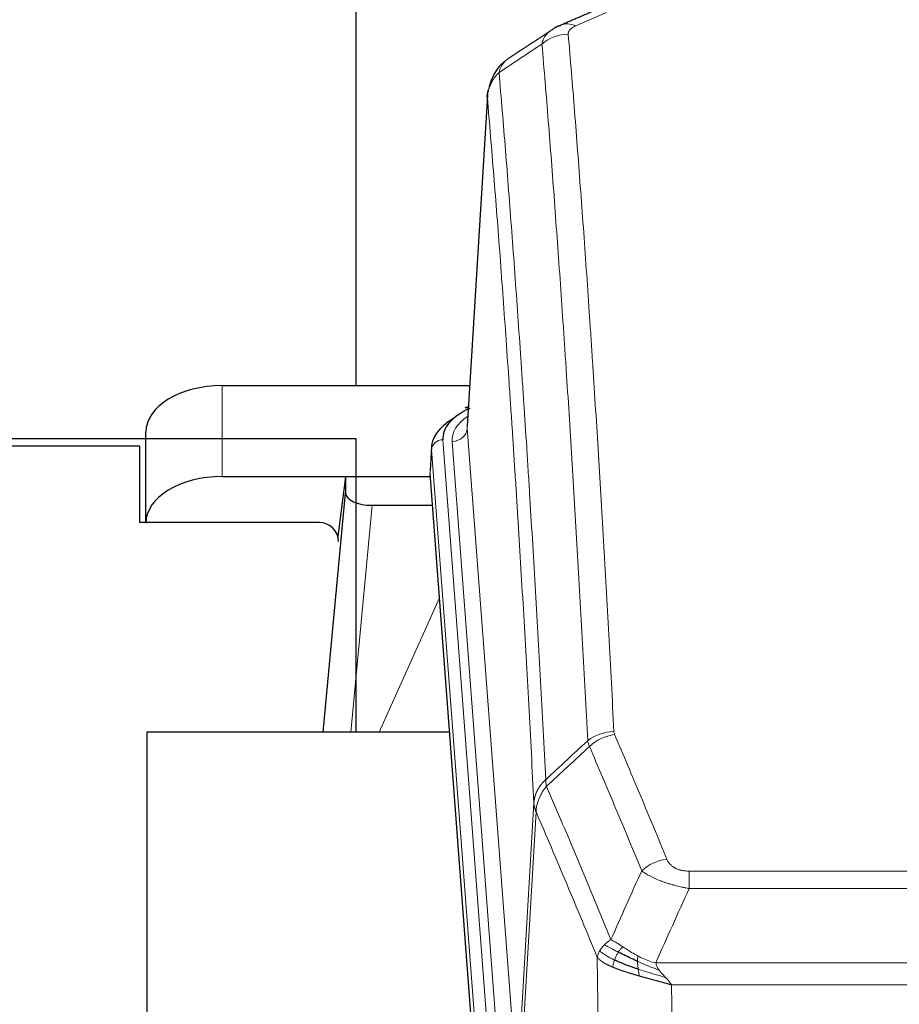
# Model space of a CAD drawing. Header units: inches. Extents: x 0 to 23760, y -13 to 16800.
# Tile 230 of 256: x 17011 to 17241, y 14418 to 14676. Entities that reach past the tile are written whole.
import ezdxf

# ---------------------------------------------------------------- set-up
doc = ezdxf.new("R2010")
doc.units = ezdxf.units.IN
doc.layers.add('1', color=7, linetype='Continuous', true_color=0xffffff)

msp = doc.modelspace()

# ---------------------------------------------------------------- linework, layer by layer
at = {"layer": '1', "color": 2, "linetype": 'Continuous', "lineweight": 25}
for p, q in [((17098.668, 14709.344), (17098.668, 14579.849)), ((17133.15, 14655.886), (17127.9, 14569.25)), ((17063.722, 14579.849), (17128.543, 14579.849)), ((17128.212, 14574.393), (17127.268, 14573.957)), ((16908.163, 14566.039), (17098.668, 14566.039)), ((17043.722, 14544.003), (17043.722, 14567.675)), ((17098.668, 14566.039), (17098.668, 14489.071)), ((17042.168, 14564.003), (16908.168, 14564.003)), ((17042.168, 14544.003), (17042.168, 14564.003)), ((17118.521, 14563.9), (17118.14, 14557.617)), ((17063.722, 14556.047), (17118.207, 14556.047)), ((17096.032, 14555.957), (17093.994, 14540.311)), ((17118.215, 14555.957), (17096.032, 14555.957)), ((17096.032, 14555.957), (17096.032, 14551.726)), ((17131.264, 14383.38), (17118.146, 14556.834)), ((17090.121, 14489.07), (17096.032, 14551.726)), ((17103.005, 14548.506), (17118.776, 14548.506)), ((17089.168, 14544.003), (17042.168, 14544.003)), ((17044.008, 14489.07), (17044.008, 14292.503)), ((17123.278, 14489.07), (17044.008, 14489.07))]:
    msp.add_line(p, q, dxfattribs=at)
at = {"layer": '1', "color": 110, "linetype": 'Continuous', "lineweight": 13}
for p, q in [((17133.152, 14655.264), (17127.904, 14568.675)), ((17063.722, 14556.047), (17063.722, 14579.849)), ((17127.904, 14568.675), (17140.971, 14395.902)), ((17121.521, 14565.683), (17134.632, 14392.323)), ((17118.527, 14563.113), (17118.146, 14556.834)), ((17131.637, 14389.753), (17118.527, 14563.113)), ((17123.912, 14565.248), (17136.979, 14392.475)), ((17103.005, 14548.506), (17097.398, 14489.071)), ((17104.81, 14489.071), (17120.607, 14524.293)), ((17140.971, 14395.902), (17145.347, 14470.578)), ((17145.904, 14468.245), (17141.552, 14393.993)), ((17185.997, 14452.697), (17391.339, 14452.697)), ((17185.997, 14448.134), (17185.997, 14452.697)), ((17391.339, 14448.134), (17185.997, 14448.134)), ((17162.904, 14354.449), (17161.946, 14430.1)), ((17177.265, 14428.654), (17400.071, 14428.654)), ((17395.958, 14422.91), (17181.378, 14422.91)), ((17181.378, 14422.91), (17182.347, 14346.414))]:
    msp.add_line(p, q, dxfattribs=at)
at = {"layer": '1', "color": 2, "linetype": 'Continuous', "lineweight": 25}
msp.add_arc((17089.168, 14539.003), 5, 0, 90, dxfattribs=at)
at = {"layer": '1', "color": 110, "linetype": 'Continuous', "lineweight": 13}
for centre, major_axis, ratio, start_param, end_param in [((17156.315, 14665.063), (3.975, -9.176), 0.6408251, 2.5472213, 3.141301), ((17154.343, 14662.87), (-9.964, -0.842), 0.9013977, 4.6363308, 5.3961502), ((17147.932, 14565.622), (-24.034, 0.016), 0.461198, 5.6862399, 6.318352), ((17123.912, 14568.796), (3.989, 0.302), 0.8864705, 4.6454478, 6.1638843), ((17121.521, 14563.022), (2.991, 0.226), 0.8864705, 1.5038552, 3.0222916), ((17166.301, 14480.949), (-9.987, -0.512), 0.8285973, 4.6699673, 5.4273767), ((17166.489, 14480.157), (-9.188, -3.948), 0.8056434, 4.3791539, 5.1247913), ((17180.15, 14447.696), (-9.245, -3.812), 0.7933159, 4.3962573, 5.1392153)]:
    msp.add_ellipse(centre, major_axis=major_axis, ratio=ratio, start_param=start_param, end_param=end_param, dxfattribs=at)
at = {"layer": '1', "color": 2, "linetype": 'Continuous', "lineweight": 25}
for centre, major_axis, ratio, start_param, end_param in [((17063.722, 14567.675), (-20, 0), 0.608706, 4.712389, 6.2831853), ((17145.54, 14566.057), (-24.034, 0.016), 0.461198, 5.4992389, 6.318352), ((17128.526, 14571.234), (1.258, -2.724), 0.6272114, 2.6666598, 3.1415983), ((17145.54, 14563.396), (-27.03, 0.194), 0.4633579, 5.618257, 6.3212481), ((17063.722, 14543.873), (-20, 0), 0.608706, 4.712389, 6.2831853), ((17103.059, 14551.751), (7.027, 0.031), 0.4617281, 3.1395348, 4.7027345)]:
    msp.add_ellipse(centre, major_axis=major_axis, ratio=ratio, start_param=start_param, end_param=end_param, dxfattribs=at)
for points, degree in [([(17160.37, 14677.703), (17152.34, 14674.234)], 1), ([(17152.371, 14674.167), (17151.008, 14673.864), (17150.019, 14672.934)], 2), ([(17149.95, 14672.96), (17144.32, 14669.239), (17138.699, 14665.529)], 2)]:
    msp.add_open_spline(points, degree=degree, dxfattribs=at)
at = {"layer": '1', "color": 110, "linetype": 'Continuous', "lineweight": 13}
for points in [[(17164.324, 14677.563), (17161.654, 14676.41), (17158.985, 14675.253), (17156.315, 14674.092)], [(17147.459, 14669.301), (17143.707, 14666.825), (17139.956, 14664.351), (17136.208, 14661.88)], [(17148.437, 14476.64), (17152.102, 14480.049), (17155.767, 14483.456), (17159.434, 14486.862)], [(17159.892, 14485.357), (17159.78, 14485.615), (17159.591, 14486.124), (17159.474, 14486.619), (17159.434, 14486.862)], [(17159.892, 14485.357), (17156.144, 14481.873), (17152.396, 14478.389), (17148.649, 14474.903)], [(17165.503, 14434.746), (17168.177, 14440.768), (17170.866, 14446.784), (17173.57, 14452.794)], [(17185.997, 14448.134), (17183.069, 14441.647), (17180.158, 14435.154), (17177.265, 14428.654)]]:
    msp.add_open_spline(points, degree=3, dxfattribs=at)
for points, knots in [([(17154.343, 14671.89), (17154.334, 14671.992), (17154.336, 14672.094), (17154.354, 14672.221), (17154.358, 14672.247), (17154.367, 14672.298), (17154.373, 14672.323), (17154.392, 14672.399), (17154.408, 14672.45), (17154.463, 14672.6), (17154.511, 14672.698), (17154.632, 14672.893), (17154.704, 14672.988), (17154.83, 14673.13), (17154.875, 14673.177), (17154.947, 14673.246), (17154.972, 14673.27), (17155.023, 14673.316), (17155.05, 14673.338), (17155.184, 14673.451), (17155.302, 14673.538), (17155.558, 14673.707), (17155.696, 14673.788), (17155.991, 14673.944), (17156.148, 14674.019), (17156.315, 14674.092)], [0, 0, 0, 0, 0.125, 0.125, 0.15625, 0.15625, 0.1875, 0.1875, 0.25, 0.25, 0.375, 0.375, 0.5, 0.5, 0.5625, 0.5625, 0.59375, 0.59375, 0.625, 0.625, 0.75, 0.75, 0.875, 0.875, 1, 1, 1, 1]), ([(17147.459, 14669.301), (17147.496, 14669.545), (17147.549, 14669.784), (17147.637, 14670.075), (17147.656, 14670.132), (17147.695, 14670.247), (17147.716, 14670.304), (17147.782, 14670.474), (17147.83, 14670.585), (17147.986, 14670.913), (17148.228, 14671.335), (17148.536, 14671.727), (17148.792, 14672.009), (17148.904, 14672.125), (17149.022, 14672.237), (17149.07, 14672.281), (17149.095, 14672.304), (17149.168, 14672.37), (17149.218, 14672.413), (17149.472, 14672.628), (17149.69, 14672.79), (17149.932, 14672.948), (17149.94, 14672.954), (17149.949, 14672.959)], [0, 0, 0, 0, 0.1656246, 0.1656246, 0.2070308, 0.2070308, 0.2484369, 0.2484369, 0.3312492, 0.3312492, 0.4968738, 0.6624984, 0.6624984, 0.7453108, 0.7660138, 0.7660138, 0.7867169, 0.7867169, 0.8281231, 0.8281231, 0.9937477, 0.9937477, 1, 1, 1, 1]), ([(17154.343, 14671.89), (17154.9, 14665.27), (17156.001, 14651.78), (17157.608, 14630.795), (17158.651, 14616.306), (17159.421, 14605.252), (17159.804, 14599.678), (17160.182, 14594.033), (17160.434, 14590.255), (17160.559, 14588.358), (17161.182, 14578.833), (17161.674, 14571.092), (17162.399, 14559.296), (17162.639, 14555.335), (17163.115, 14547.352), (17163.35, 14543.331), (17164.053, 14531.178), (17164.973, 14514.736), (17165.863, 14497.817), (17166.301, 14489.239)], [0, 0, 0, 0, 0.125, 0.25, 0.375, 0.375, 0.4375, 0.46875, 0.46875, 0.5, 0.5, 0.625, 0.625, 0.6875, 0.6875, 0.75, 0.75, 0.875, 1, 1, 1, 1]), ([(17159.434, 14486.862), (17158.995, 14495.431), (17158.104, 14512.329), (17157.182, 14528.752), (17156.479, 14540.891), (17156.243, 14544.907), (17155.766, 14552.881), (17155.526, 14556.837), (17154.8, 14568.619), (17154.308, 14576.351), (17153.684, 14585.865), (17153.558, 14587.76), (17153.307, 14591.534), (17152.928, 14597.172), (17152.545, 14602.739), (17151.773, 14613.781), (17150.729, 14628.253), (17149.12, 14649.214), (17148.018, 14662.688), (17147.459, 14669.301)], [0, 0, 0, 0, 0.125, 0.25, 0.25, 0.3125, 0.3125, 0.375, 0.375, 0.5, 0.5, 0.53125, 0.53125, 0.5625, 0.625, 0.625, 0.75, 0.875, 1, 1, 1, 1]), ([(17136.208, 14661.88), (17136.336, 14662.405), (17136.515, 14662.894), (17136.972, 14663.792), (17137.249, 14664.201), (17137.737, 14664.747), (17137.912, 14664.918), (17138.277, 14665.232), (17138.468, 14665.376), (17138.669, 14665.508)], [0, 0, 0, 0, 0.335226, 0.335226, 0.6704519, 0.6704519, 0.8380649, 0.8380649, 1, 1, 1, 1]), ([(17133.152, 14655.264), (17133.182, 14655.87), (17133.272, 14656.476), (17133.495, 14657.369), (17133.584, 14657.664), (17133.79, 14658.246), (17133.907, 14658.533), (17134.168, 14659.097), (17134.312, 14659.374), (17134.627, 14659.915), (17134.797, 14660.18), (17135.161, 14660.693), (17135.355, 14660.943), (17135.765, 14661.425), (17135.981, 14661.657), (17136.208, 14661.88)], [0, 0, 0, 0, 0.25, 0.25, 0.375, 0.375, 0.5, 0.5, 0.625, 0.625, 0.75, 0.75, 0.875, 0.875, 1, 1, 1, 1]), ([(17136.208, 14661.88), (17136.779, 14655.189), (17137.907, 14641.547), (17139.552, 14620.305), (17140.618, 14605.626), (17141.407, 14594.422), (17141.798, 14588.772), (17142.249, 14582.095), (17142.442, 14579.215), (17142.57, 14577.291), (17142.634, 14576.327), (17142.953, 14571.497), (17143.332, 14565.654), (17143.77, 14558.754), (17143.957, 14555.779), (17144.081, 14553.791), (17144.143, 14552.796), (17144.699, 14543.818), (17145.672, 14527.61), (17147.082, 14502.558), (17147.991, 14485.362), (17148.437, 14476.64)], [0, 0, 0, 0, 0.125, 0.25, 0.375, 0.375, 0.4375, 0.46875, 0.484375, 0.484375, 0.5, 0.5, 0.5625, 0.59375, 0.609375, 0.609375, 0.625, 0.625, 0.75, 0.875, 1, 1, 1, 1]), ([(17145.347, 14470.578), (17144.903, 14479.272), (17143.997, 14496.414), (17142.59, 14521.388), (17141.62, 14537.546), (17141.065, 14546.497), (17141.004, 14547.489), (17140.88, 14549.471), (17140.694, 14552.437), (17140.257, 14559.316), (17139.878, 14565.142), (17139.561, 14569.957), (17139.497, 14570.918), (17139.369, 14572.836), (17139.177, 14575.708), (17138.727, 14582.365), (17138.337, 14587.999), (17137.551, 14599.17), (17136.487, 14613.806), (17134.846, 14634.987), (17133.722, 14648.591), (17133.152, 14655.264)], [0, 0, 0, 0, 0.125, 0.25, 0.375, 0.375, 0.390625, 0.390625, 0.40625, 0.4375, 0.5, 0.5, 0.515625, 0.515625, 0.53125, 0.5625, 0.625, 0.625, 0.75, 0.875, 1, 1, 1, 1]), ([(17166.489, 14488.444), (17166.433, 14488.574), (17166.389, 14488.706), (17166.327, 14488.971), (17166.308, 14489.104), (17166.301, 14489.239)], [0, 0, 0, 0, 0.5, 0.5, 1, 1, 1, 1]), ([(17166.489, 14488.444), (17168.774, 14483.103), (17171.055, 14477.716), (17174.471, 14469.568), (17175.608, 14466.841), (17177.881, 14461.363), (17179.016, 14458.613), (17180.15, 14455.851)], [0, 0, 0, 0, 0.5, 0.5, 0.75, 0.75, 1, 1, 1, 1]), ([(17173.57, 14452.794), (17172.434, 14455.553), (17171.298, 14458.3), (17169.023, 14463.773), (17167.884, 14466.498), (17164.465, 14474.639), (17162.181, 14480.021), (17159.892, 14485.357)], [0, 0, 0, 0, 0.25, 0.25, 0.5, 0.5, 1, 1, 1, 1]), ([(17145.347, 14470.578), (17145.348, 14470.593), (17145.35, 14470.623), (17145.353, 14470.668), (17145.357, 14470.713), (17145.36, 14470.758), (17145.364, 14470.802), (17145.368, 14470.847), (17145.372, 14470.892), (17145.377, 14470.937), (17145.382, 14470.981), (17145.387, 14471.026), (17145.392, 14471.071), (17145.398, 14471.115), (17145.404, 14471.16), (17145.41, 14471.205), (17145.416, 14471.249), (17145.423, 14471.294), (17145.43, 14471.338), (17145.437, 14471.383), (17145.444, 14471.427), (17145.452, 14471.472), (17145.459, 14471.516), (17145.468, 14471.561), (17145.476, 14471.605), (17145.485, 14471.649), (17145.493, 14471.694), (17145.503, 14471.738), (17145.512, 14471.782), (17145.522, 14471.826), (17145.531, 14471.871), (17145.542, 14471.915), (17145.552, 14471.959), (17145.563, 14472.003), (17145.573, 14472.047), (17145.585, 14472.091), (17145.596, 14472.134), (17145.608, 14472.178), (17145.619, 14472.222), (17145.632, 14472.266), (17145.644, 14472.31), (17145.657, 14472.353), (17145.669, 14472.397), (17145.683, 14472.44), (17145.696, 14472.484), (17145.709, 14472.527), (17145.723, 14472.571), (17145.737, 14472.614), (17145.752, 14472.657), (17145.766, 14472.7), (17145.781, 14472.743), (17145.796, 14472.787), (17145.811, 14472.83), (17145.827, 14472.872), (17145.843, 14472.915), (17145.859, 14472.958), (17145.875, 14473.001), (17145.892, 14473.044), (17145.908, 14473.086), (17145.925, 14473.129), (17145.943, 14473.171), (17145.96, 14473.214), (17145.978, 14473.256), (17145.996, 14473.298), (17146.014, 14473.34), (17146.032, 14473.382), (17146.051, 14473.425), (17146.07, 14473.466), (17146.089, 14473.508), (17146.108, 14473.55), (17146.128, 14473.592), (17146.148, 14473.633), (17146.168, 14473.675), (17146.188, 14473.716), (17146.209, 14473.758), (17146.23, 14473.799), (17146.257, 14473.852), (17146.291, 14473.917), (17146.331, 14473.994), (17146.373, 14474.071), (17146.415, 14474.147), (17146.459, 14474.223), (17146.503, 14474.298), (17146.547, 14474.374), (17146.593, 14474.449), (17146.639, 14474.523), (17146.687, 14474.597), (17146.734, 14474.671), (17146.783, 14474.745), (17146.833, 14474.818), (17146.883, 14474.891), (17146.934, 14474.963), (17146.985, 14475.036), (17147.038, 14475.107), (17147.091, 14475.179), (17147.145, 14475.25), (17147.199, 14475.32), (17147.255, 14475.39), (17147.311, 14475.46), (17147.368, 14475.529), (17147.425, 14475.598), (17147.483, 14475.667), (17147.542, 14475.735), (17147.602, 14475.803), (17147.662, 14475.87), (17147.723, 14475.937), (17147.785, 14476.003), (17147.847, 14476.069), (17147.91, 14476.134), (17147.974, 14476.199), (17148.038, 14476.264), (17148.103, 14476.328), (17148.168, 14476.391), (17148.234, 14476.454), (17148.301, 14476.517), (17148.369, 14476.579), (17148.414, 14476.62), (17148.437, 14476.64)], [0, 0, 0, 0, 0.0066687, 0.0133374, 0.0200061, 0.0266746, 0.0333432, 0.0400116, 0.0466801, 0.0533484, 0.0600168, 0.066685, 0.0733532, 0.0800214, 0.0866895, 0.0933575, 0.1000255, 0.1066935, 0.1133614, 0.1200292, 0.126697, 0.1333647, 0.1400324, 0.1467001, 0.1533676, 0.1600352, 0.1667026, 0.1733701, 0.1800374, 0.1867047, 0.193372, 0.2000392, 0.2067064, 0.2133735, 0.2200405, 0.2267075, 0.2333745, 0.2400414, 0.2467082, 0.253375, 0.2600418, 0.2667085, 0.2733751, 0.2800417, 0.2867082, 0.2933747, 0.3000412, 0.3067075, 0.3133739, 0.3200401, 0.3267064, 0.3333725, 0.3400387, 0.3467047, 0.3533708, 0.3600367, 0.3667026, 0.3733685, 0.3800343, 0.3867001, 0.3933658, 0.4000315, 0.4066971, 0.4133626, 0.4200281, 0.4266936, 0.433359, 0.4400243, 0.4466896, 0.4533549, 0.4600201, 0.4666852, 0.4733503, 0.4800154, 0.4866804, 0.4933453, 0.5000102, 0.5125098, 0.5250093, 0.5375088, 0.5500082, 0.5625077, 0.5750071, 0.5875066, 0.600006, 0.6125054, 0.6250049, 0.6375043, 0.6500037, 0.6625032, 0.6750026, 0.6875021, 0.7000016, 0.7125011, 0.7250006, 0.7375001, 0.7499997, 0.7624993, 0.7749989, 0.7874985, 0.7999982, 0.812498, 0.8249977, 0.8374975, 0.8499974, 0.8624973, 0.8749972, 0.8874972, 0.8999973, 0.9124974, 0.9249976, 0.9374978, 0.9499981, 0.9624985, 0.9749989, 0.9874994, 1, 1, 1, 1]), ([(17148.649, 14474.903), (17148.574, 14475.197), (17148.531, 14475.499), (17148.473, 14476.089), (17148.458, 14476.376), (17148.437, 14476.64)], [0, 0, 0, 0, 0.5, 0.5, 1, 1, 1, 1]), ([(17145.904, 14468.245), (17145.925, 14468.828), (17146.003, 14469.416), (17146.266, 14470.582), (17146.452, 14471.161), (17146.923, 14472.293), (17147.209, 14472.845), (17147.867, 14473.909), (17148.24, 14474.42), (17148.649, 14474.903)], [0, 0, 0, 0, 0.25, 0.25, 0.5, 0.5, 0.75, 0.75, 1, 1, 1, 1]), ([(17148.649, 14474.903), (17151.471, 14468.348), (17154.287, 14461.724), (17158.5, 14451.684), (17159.903, 14448.32), (17162.705, 14441.559), (17164.105, 14438.161), (17165.503, 14434.746)], [0, 0, 0, 0, 0.5, 0.5, 0.75, 0.75, 1, 1, 1, 1]), ([(17145.904, 14468.245), (17145.899, 14468.257), (17145.888, 14468.282), (17145.873, 14468.321), (17145.858, 14468.359), (17145.843, 14468.399), (17145.828, 14468.439), (17145.812, 14468.479), (17145.797, 14468.521), (17145.781, 14468.563), (17145.766, 14468.605), (17145.751, 14468.648), (17145.735, 14468.692), (17145.72, 14468.736), (17145.705, 14468.781), (17145.689, 14468.827), (17145.674, 14468.873), (17145.659, 14468.92), (17145.644, 14468.968), (17145.63, 14469.016), (17145.615, 14469.064), (17145.601, 14469.114), (17145.586, 14469.164), (17145.572, 14469.214), (17145.559, 14469.266), (17145.545, 14469.317), (17145.532, 14469.37), (17145.511, 14469.454), (17145.485, 14469.566), (17145.456, 14469.703), (17145.433, 14469.831), (17145.413, 14469.948), (17145.398, 14470.055), (17145.385, 14470.152), (17145.375, 14470.239), (17145.367, 14470.316), (17145.361, 14470.383), (17145.356, 14470.44), (17145.353, 14470.487), (17145.351, 14470.524), (17145.349, 14470.551), (17145.348, 14470.568), (17145.348, 14470.576), (17145.347, 14470.578)], [0, 0, 0, 0, 0.0155037, 0.0313049, 0.0474035, 0.0637997, 0.0804935, 0.097485, 0.1147743, 0.1323613, 0.1502462, 0.1684289, 0.1869096, 0.2056883, 0.224765, 0.2441397, 0.2638126, 0.2837835, 0.3040527, 0.32462, 0.3454856, 0.3666494, 0.3881116, 0.409872, 0.4319308, 0.454288, 0.4769435, 0.4998975, 0.5635611, 0.6228928, 0.6778927, 0.7285606, 0.7748966, 0.8169007, 0.8545729, 0.8879131, 0.9169214, 0.9415977, 0.9619421, 0.9779545, 0.989635, 0.9969835, 1, 1, 1, 1]), ([(17161.946, 14430.1), (17160.615, 14433.341), (17159.283, 14436.566), (17156.615, 14442.986), (17155.28, 14446.18), (17151.269, 14455.717), (17148.589, 14462.012), (17145.904, 14468.245)], [0, 0, 0, 0, 0.25, 0.25, 0.5, 0.5, 1, 1, 1, 1]), ([(17185.997, 14452.697), (17185.814, 14452.697), (17185.632, 14452.702), (17185.268, 14452.72), (17185.088, 14452.735), (17184.733, 14452.773), (17184.557, 14452.797), (17184.211, 14452.855), (17184.04, 14452.89), (17183.829, 14452.94), (17183.787, 14452.95), (17183.703, 14452.971), (17183.579, 14453.004), (17183.457, 14453.04), (17183.218, 14453.115), (17182.911, 14453.224), (17182.623, 14453.351), (17182.45, 14453.436), (17182.416, 14453.453), (17182.348, 14453.489), (17182.314, 14453.506), (17182.214, 14453.561), (17182.149, 14453.598), (17181.96, 14453.711), (17181.84, 14453.789), (17181.614, 14453.952), (17181.507, 14454.036), (17181.304, 14454.208), (17181.208, 14454.297), (17181.095, 14454.411), (17181.073, 14454.434), (17181.029, 14454.48), (17181.008, 14454.504), (17180.944, 14454.574), (17180.903, 14454.621), (17180.784, 14454.762), (17180.711, 14454.858), (17180.574, 14455.051), (17180.51, 14455.149), (17180.333, 14455.445), (17180.234, 14455.647), (17180.15, 14455.851)], [0, 0, 0, 0, 0.0625, 0.0625, 0.125, 0.125, 0.1875, 0.1875, 0.25, 0.25, 0.265625, 0.265625, 0.28125, 0.3125, 0.3125, 0.375, 0.4375, 0.4375, 0.453125, 0.453125, 0.46875, 0.46875, 0.5, 0.5, 0.5625, 0.5625, 0.625, 0.625, 0.6875, 0.6875, 0.703125, 0.703125, 0.71875, 0.71875, 0.75, 0.75, 0.8125, 0.8125, 0.875, 0.875, 1, 1, 1, 1]), ([(17185.997, 14448.134), (17185.662, 14448.194), (17185.329, 14448.258), (17184.666, 14448.391), (17184.337, 14448.461), (17183.362, 14448.678), (17182.724, 14448.834), (17182.021, 14449.023), (17181.943, 14449.044), (17181.788, 14449.087), (17181.711, 14449.108), (17181.479, 14449.174), (17181.326, 14449.218), (17180.872, 14449.351), (17180.277, 14449.534), (17179.704, 14449.725), (17179.283, 14449.873), (17179.074, 14449.947), (17178.869, 14450.023), (17178.732, 14450.073), (17178.665, 14450.099), (17178.059, 14450.329), (17177.551, 14450.539), (17176.832, 14450.863), (17176.599, 14450.972), (17176.261, 14451.138), (17176.15, 14451.194), (17175.931, 14451.306), (17175.824, 14451.362), (17175.297, 14451.644), (17174.908, 14451.871), (17174.194, 14452.33), (17173.867, 14452.561), (17173.57, 14452.794)], [0, 0, 0, 0, 0.0625, 0.0625, 0.125, 0.125, 0.25, 0.25, 0.265625, 0.265625, 0.28125, 0.28125, 0.3125, 0.3125, 0.375, 0.4375, 0.4375, 0.46875, 0.484375, 0.484375, 0.5, 0.5, 0.625, 0.625, 0.6875, 0.6875, 0.71875, 0.71875, 0.75, 0.75, 0.875, 0.875, 1, 1, 1, 1]), ([(17163.796, 14433.401), (17164.042, 14433.645), (17164.308, 14433.881), (17164.878, 14434.33), (17165.182, 14434.544), (17165.503, 14434.746)], [0, 0, 0, 0, 0.5, 0.5, 1, 1, 1, 1]), ([(17168.678, 14432.851), (17168.379, 14433.044), (17168.089, 14433.233), (17166.962, 14433.953), (17166.196, 14434.419), (17165.503, 14434.746)], [0, 0, 0, 0, 0.25, 0.25, 1, 1, 1, 1]), ([(17161.946, 14430.1), (17162.003, 14430.386), (17162.086, 14430.673), (17162.299, 14431.246), (17162.43, 14431.531), (17162.585, 14431.813)], [0, 0, 0, 0, 0.5, 0.5, 1, 1, 1, 1]), ([(17162.585, 14431.813), (17162.742, 14432.088), (17162.922, 14432.36), (17163.326, 14432.891), (17163.55, 14433.15), (17163.796, 14433.401)], [0, 0, 0, 0, 0.5, 0.5, 1, 1, 1, 1]), ([(17166.468, 14429.397), (17166.033, 14429.601), (17165.623, 14429.805), (17164.093, 14430.621), (17163.198, 14431.229), (17162.585, 14431.813)], [0, 0, 0, 0, 0.25, 0.25, 1, 1, 1, 1]), ([(17167.454, 14431.47), (17167.082, 14431.658), (17166.726, 14431.841), (17165.365, 14432.546), (17164.494, 14433.018), (17163.796, 14433.401)], [0, 0, 0, 0, 0.25, 0.25, 1, 1, 1, 1]), ([(17166.468, 14429.397), (17166.499, 14429.486), (17166.531, 14429.575), (17166.666, 14429.932), (17166.779, 14430.202), (17167.028, 14430.731), (17167.164, 14430.989), (17167.356, 14431.313), (17167.404, 14431.393), (17167.454, 14431.47)], [0, 0, 0, 0, 0.125, 0.125, 0.5, 0.5, 0.875, 0.875, 1, 1, 1, 1]), ([(17167.454, 14431.47), (17167.553, 14431.626), (17167.654, 14431.773), (17167.911, 14432.117), (17168.068, 14432.301), (17168.379, 14432.617), (17168.532, 14432.749), (17168.678, 14432.851)], [0, 0, 0, 0, 0.25, 0.25, 0.625, 0.625, 1, 1, 1, 1]), ([(17172.647, 14430.443), (17172.467, 14430.539), (17172.289, 14430.636), (17171.582, 14431.031), (17171.067, 14431.337), (17170.073, 14431.951), (17169.593, 14432.258), (17168.979, 14432.655), (17168.828, 14432.754), (17168.678, 14432.851)], [0, 0, 0, 0, 0.125, 0.125, 0.5, 0.5, 0.875, 0.875, 1, 1, 1, 1]), ([(17165.978, 14427.552), (17165.966, 14427.557), (17165.943, 14427.566), (17165.908, 14427.581), (17165.873, 14427.596), (17165.837, 14427.612), (17165.801, 14427.627), (17165.764, 14427.643), (17165.727, 14427.659), (17165.69, 14427.675), (17165.652, 14427.692), (17165.614, 14427.708), (17165.576, 14427.725), (17165.537, 14427.742), (17165.498, 14427.76), (17165.458, 14427.777), (17165.418, 14427.795), (17165.378, 14427.813), (17165.338, 14427.831), (17165.297, 14427.85), (17165.256, 14427.869), (17165.215, 14427.888), (17165.173, 14427.907), (17165.131, 14427.926), (17165.089, 14427.946), (17165.047, 14427.966), (17165.004, 14427.986), (17164.961, 14428.007), (17164.918, 14428.027), (17164.874, 14428.048), (17164.831, 14428.069), (17164.787, 14428.091), (17164.743, 14428.113), (17164.699, 14428.135), (17164.654, 14428.157), (17164.61, 14428.179), (17164.565, 14428.202), (17164.52, 14428.225), (17164.475, 14428.248), (17164.429, 14428.271), (17164.384, 14428.295), (17164.338, 14428.319), (17164.293, 14428.343), (17164.247, 14428.368), (17164.201, 14428.392), (17164.155, 14428.417), (17164.109, 14428.443), (17164.063, 14428.468), (17164.017, 14428.494), (17163.971, 14428.52), (17163.925, 14428.546), (17163.878, 14428.573), (17163.832, 14428.6), (17163.786, 14428.627), (17163.74, 14428.654), (17163.694, 14428.682), (17163.647, 14428.71), (17163.601, 14428.738), (17163.555, 14428.767), (17163.509, 14428.795), (17163.463, 14428.825), (17163.417, 14428.854), (17163.372, 14428.883), (17163.326, 14428.913), (17163.281, 14428.944), (17163.235, 14428.974), (17163.19, 14429.005), (17163.145, 14429.036), (17163.1, 14429.067), (17163.056, 14429.099), (17163.011, 14429.13), (17162.967, 14429.163), (17162.923, 14429.195), (17162.88, 14429.228), (17162.836, 14429.261), (17162.793, 14429.294), (17162.75, 14429.328), (17162.708, 14429.361), (17162.666, 14429.396), (17162.624, 14429.43), (17162.582, 14429.465), (17162.541, 14429.5), (17162.5, 14429.535), (17162.46, 14429.571), (17162.42, 14429.607), (17162.381, 14429.643), (17162.342, 14429.679), (17162.303, 14429.716), (17162.265, 14429.753), (17162.227, 14429.791), (17162.19, 14429.828), (17162.154, 14429.866), (17162.118, 14429.904), (17162.082, 14429.943), (17162.047, 14429.982), (17162.013, 14430.021), (17161.979, 14430.06), (17161.957, 14430.087), (17161.946, 14430.1)], [0, 0, 0, 0, 0.0060657, 0.012223, 0.0184718, 0.0248123, 0.0312443, 0.0377679, 0.0443831, 0.0510899, 0.0578883, 0.0647782, 0.0717598, 0.0788329, 0.0859977, 0.093254, 0.1006019, 0.1080414, 0.1155725, 0.1231952, 0.1309095, 0.1387154, 0.1466129, 0.1546019, 0.1626826, 0.1708549, 0.1791188, 0.1874742, 0.1959213, 0.20446, 0.2130903, 0.2218121, 0.2306256, 0.2395307, 0.2485274, 0.2576156, 0.2667955, 0.276067, 0.2854301, 0.2948848, 0.3044311, 0.314069, 0.3237985, 0.3336196, 0.3435324, 0.3535367, 0.3636326, 0.3738202, 0.3840993, 0.3944701, 0.4049324, 0.4154864, 0.426132, 0.4368691, 0.4476979, 0.4586183, 0.4696303, 0.480734, 0.4919292, 0.503216, 0.5145945, 0.5260645, 0.5376262, 0.5492795, 0.5610244, 0.5728609, 0.584789, 0.5968087, 0.60892, 0.621123, 0.6334175, 0.6458037, 0.6582815, 0.6708509, 0.6835119, 0.6962645, 0.7091087, 0.7220445, 0.735072, 0.748191, 0.7614017, 0.774704, 0.7880979, 0.8015834, 0.8151605, 0.8288293, 0.8425896, 0.8564416, 0.8703852, 0.8844204, 0.8985472, 0.9127656, 0.9270756, 0.9414773, 0.9559705, 0.9705554, 0.9852319, 1, 1, 1, 1]), ([(17165.978, 14427.552), (17166.014, 14427.732), (17166.056, 14427.937), (17166.162, 14428.383), (17166.224, 14428.625), (17166.35, 14429.047), (17166.406, 14429.221), (17166.468, 14429.397)], [0, 0, 0, 0, 0.375, 0.375, 0.75, 0.75, 1, 1, 1, 1]), ([(17172.497, 14429.073), (17172.496, 14429.228), (17172.497, 14429.376), (17172.511, 14429.72), (17172.527, 14429.903), (17172.575, 14430.216), (17172.607, 14430.345), (17172.647, 14430.443)], [0, 0, 0, 0, 0.25, 0.25, 0.625, 0.625, 1, 1, 1, 1]), ([(17178.136, 14426.756), (17176.726, 14427.278), (17175.289, 14427.861), (17173.419, 14428.666), (17172.955, 14428.869), (17172.497, 14429.073)], [0, 0, 0, 0, 0.75, 0.75, 1, 1, 1, 1]), ([(17172.666, 14427.013), (17172.654, 14427.1), (17172.642, 14427.188), (17172.598, 14427.541), (17172.569, 14427.809), (17172.525, 14428.335), (17172.51, 14428.592), (17172.5, 14428.916), (17172.498, 14428.996), (17172.497, 14429.073)], [0, 0, 0, 0, 0.125, 0.125, 0.5, 0.5, 0.875, 0.875, 1, 1, 1, 1]), ([(17177.265, 14428.654), (17176.045, 14428.92), (17174.869, 14429.362), (17173.375, 14430.066), (17173.008, 14430.251), (17172.647, 14430.443)], [0, 0, 0, 0, 0.75, 0.75, 1, 1, 1, 1]), ([(17172.981, 14425.22), (17172.959, 14425.226), (17172.915, 14425.239), (17172.849, 14425.257), (17172.783, 14425.276), (17172.717, 14425.295), (17172.651, 14425.314), (17172.585, 14425.333), (17172.518, 14425.352), (17172.452, 14425.371), (17172.386, 14425.39), (17172.319, 14425.409), (17172.253, 14425.428), (17172.186, 14425.447), (17172.12, 14425.467), (17172.053, 14425.486), (17171.987, 14425.505), (17171.92, 14425.525), (17171.853, 14425.544), (17171.786, 14425.564), (17171.72, 14425.583), (17171.653, 14425.603), (17171.586, 14425.623), (17171.519, 14425.643), (17171.452, 14425.662), (17171.385, 14425.682), (17171.318, 14425.702), (17171.251, 14425.722), (17171.184, 14425.742), (17171.117, 14425.762), (17171.05, 14425.782), (17170.983, 14425.803), (17170.916, 14425.823), (17170.849, 14425.843), (17170.782, 14425.864), (17170.714, 14425.884), (17170.647, 14425.904), (17170.58, 14425.925), (17170.513, 14425.946), (17170.446, 14425.966), (17170.379, 14425.987), (17170.312, 14426.008), (17170.245, 14426.029), (17170.178, 14426.05), (17170.111, 14426.071), (17170.044, 14426.092), (17169.977, 14426.113), (17169.91, 14426.134), (17169.843, 14426.155), (17169.776, 14426.176), (17169.709, 14426.198), (17169.642, 14426.219), (17169.575, 14426.241), (17169.508, 14426.262), (17169.442, 14426.284), (17169.375, 14426.305), (17169.308, 14426.327), (17169.242, 14426.349), (17169.175, 14426.371), (17169.109, 14426.393), (17169.042, 14426.415), (17168.976, 14426.437), (17168.91, 14426.459), (17168.843, 14426.481), (17168.777, 14426.503), (17168.711, 14426.526), (17168.645, 14426.548), (17168.579, 14426.57), (17168.513, 14426.593), (17168.447, 14426.615), (17168.382, 14426.638), (17168.316, 14426.661), (17168.25, 14426.684), (17168.185, 14426.707), (17168.12, 14426.729), (17168.054, 14426.752), (17167.989, 14426.776), (17167.924, 14426.799), (17167.859, 14426.822), (17167.795, 14426.845), (17167.73, 14426.869), (17167.665, 14426.892), (17167.601, 14426.915), (17167.537, 14426.939), (17167.472, 14426.963), (17167.408, 14426.986), (17167.344, 14427.01), (17167.28, 14427.034), (17167.217, 14427.058), (17167.153, 14427.082), (17167.09, 14427.106), (17167.027, 14427.13), (17166.964, 14427.154), (17166.901, 14427.179), (17166.838, 14427.203), (17166.775, 14427.227), (17166.713, 14427.252), (17166.651, 14427.276), (17166.589, 14427.301), (17166.527, 14427.326), (17166.465, 14427.351), (17166.403, 14427.375), (17166.342, 14427.4), (17166.281, 14427.425), (17166.22, 14427.451), (17166.159, 14427.476), (17166.098, 14427.501), (17166.038, 14427.526), (17165.998, 14427.543), (17165.978, 14427.552)], [0, 0, 0, 0, 0.0082024, 0.0164263, 0.0246716, 0.0329384, 0.0412265, 0.0495362, 0.0578672, 0.0662198, 0.0745938, 0.0829892, 0.0914062, 0.0998446, 0.1083045, 0.1167859, 0.1252887, 0.1338131, 0.1423589, 0.1509263, 0.1595151, 0.1681255, 0.1767574, 0.1854108, 0.1940858, 0.2027822, 0.2115002, 0.2202398, 0.2290008, 0.2377835, 0.2465876, 0.2554134, 0.2642606, 0.2731295, 0.2820199, 0.2909319, 0.2998654, 0.3088206, 0.3177973, 0.3267956, 0.3358154, 0.3448569, 0.35392, 0.3630047, 0.3721109, 0.3812388, 0.3903883, 0.3995594, 0.4087522, 0.4179665, 0.4272025, 0.4364601, 0.4457393, 0.4550402, 0.4643627, 0.4737069, 0.4830727, 0.4924601, 0.5018692, 0.5113, 0.5207524, 0.5302265, 0.5397222, 0.5492397, 0.5587788, 0.5683395, 0.577922, 0.5875261, 0.5971519, 0.6067994, 0.6164686, 0.6261595, 0.6358721, 0.6456064, 0.6553624, 0.6651401, 0.6749395, 0.6847606, 0.6946034, 0.704468, 0.7143542, 0.7242622, 0.734192, 0.7441434, 0.7541166, 0.7641115, 0.7741282, 0.7841666, 0.7942268, 0.8043087, 0.8144123, 0.8245377, 0.8346848, 0.8448538, 0.8550444, 0.8652568, 0.875491, 0.885747, 0.8960247, 0.9063242, 0.9166455, 0.9269886, 0.9373534, 0.9477401, 0.9581485, 0.9685787, 0.9790306, 0.9895044, 1, 1, 1, 1]), ([(17172.981, 14425.22), (17172.947, 14425.391), (17172.908, 14425.588), (17172.826, 14426.019), (17172.783, 14426.254), (17172.716, 14426.668), (17172.69, 14426.839), (17172.666, 14427.013)], [0, 0, 0, 0, 0.375, 0.375, 0.75, 0.75, 1, 1, 1, 1]), ([(17179.807, 14424.858), (17178.035, 14425.362), (17176.205, 14425.892), (17173.832, 14426.634), (17173.244, 14426.822), (17172.666, 14427.013)], [0, 0, 0, 0, 0.75, 0.75, 1, 1, 1, 1]), ([(17178.136, 14426.756), (17178.018, 14426.913), (17177.908, 14427.071), (17177.659, 14427.465), (17177.534, 14427.702), (17177.348, 14428.177), (17177.287, 14428.415), (17177.265, 14428.654)], [0, 0, 0, 0, 0.25, 0.25, 0.625, 0.625, 1, 1, 1, 1]), ([(17179.807, 14424.858), (17179.734, 14424.938), (17179.66, 14425.018), (17179.363, 14425.336), (17179.142, 14425.573), (17178.714, 14426.047), (17178.509, 14426.283), (17178.257, 14426.598), (17178.195, 14426.677), (17178.136, 14426.756)], [0, 0, 0, 0, 0.125, 0.125, 0.5, 0.5, 0.875, 0.875, 1, 1, 1, 1]), ([(17181.378, 14422.91), (17181.356, 14422.916), (17181.312, 14422.929), (17181.245, 14422.948), (17181.179, 14422.967), (17181.112, 14422.986), (17181.045, 14423.005), (17180.979, 14423.024), (17180.912, 14423.042), (17180.845, 14423.061), (17180.777, 14423.08), (17180.71, 14423.099), (17180.643, 14423.118), (17180.575, 14423.137), (17180.508, 14423.156), (17180.44, 14423.175), (17180.372, 14423.194), (17180.304, 14423.213), (17180.236, 14423.232), (17180.168, 14423.25), (17180.1, 14423.269), (17180.032, 14423.288), (17179.963, 14423.307), (17179.895, 14423.326), (17179.826, 14423.345), (17179.758, 14423.364), (17179.689, 14423.383), (17179.62, 14423.402), (17179.551, 14423.421), (17179.482, 14423.44), (17179.413, 14423.459), (17179.344, 14423.478), (17179.275, 14423.497), (17179.205, 14423.516), (17179.136, 14423.535), (17179.067, 14423.554), (17178.997, 14423.573), (17178.927, 14423.592), (17178.858, 14423.611), (17178.788, 14423.63), (17178.718, 14423.649), (17178.648, 14423.668), (17178.578, 14423.687), (17178.508, 14423.706), (17178.437, 14423.725), (17178.367, 14423.744), (17178.297, 14423.764), (17178.226, 14423.783), (17178.156, 14423.802), (17178.085, 14423.821), (17178.015, 14423.84), (17177.944, 14423.859), (17177.873, 14423.878), (17177.803, 14423.898), (17177.732, 14423.917), (17177.661, 14423.936), (17177.59, 14423.955), (17177.519, 14423.974), (17177.448, 14423.994), (17177.377, 14424.013), (17177.305, 14424.032), (17177.234, 14424.051), (17177.163, 14424.071), (17177.091, 14424.09), (17177.02, 14424.109), (17176.948, 14424.129), (17176.877, 14424.148), (17176.805, 14424.167), (17176.734, 14424.187), (17176.662, 14424.206), (17176.59, 14424.226), (17176.519, 14424.245), (17176.447, 14424.264), (17176.375, 14424.284), (17176.303, 14424.303), (17176.231, 14424.323), (17176.159, 14424.342), (17176.087, 14424.362), (17176.015, 14424.381), (17175.943, 14424.401), (17175.871, 14424.421), (17175.799, 14424.44), (17175.727, 14424.46), (17175.655, 14424.479), (17175.583, 14424.499), (17175.511, 14424.519), (17175.438, 14424.538), (17175.366, 14424.558), (17175.294, 14424.578), (17175.222, 14424.597), (17175.149, 14424.617), (17175.077, 14424.637), (17175.005, 14424.657), (17174.932, 14424.677), (17174.86, 14424.696), (17174.788, 14424.716), (17174.715, 14424.736), (17174.643, 14424.756), (17174.571, 14424.776), (17174.498, 14424.796), (17174.426, 14424.816), (17174.354, 14424.836), (17174.281, 14424.856), (17174.209, 14424.876), (17174.137, 14424.896), (17174.064, 14424.916), (17173.992, 14424.936), (17173.919, 14424.956), (17173.847, 14424.976), (17173.775, 14424.997), (17173.703, 14425.017), (17173.63, 14425.037), (17173.558, 14425.057), (17173.486, 14425.077), (17173.413, 14425.098), (17173.341, 14425.118), (17173.269, 14425.138), (17173.197, 14425.159), (17173.125, 14425.179), (17173.053, 14425.2), (17173.005, 14425.213), (17172.981, 14425.22)], [0, 0, 0, 0, 0.007775, 0.0155603, 0.0233558, 0.0311618, 0.038978, 0.0468046, 0.0546416, 0.0624889, 0.0703466, 0.0782147, 0.0860931, 0.093982, 0.1018813, 0.109791, 0.1177112, 0.1256417, 0.1335828, 0.1415343, 0.1494962, 0.1574687, 0.1654516, 0.173445, 0.1814489, 0.1894634, 0.1974883, 0.2055238, 0.2135699, 0.2216264, 0.2296936, 0.2377713, 0.2458596, 0.2539585, 0.2620679, 0.270188, 0.2783187, 0.28646, 0.2946119, 0.3027745, 0.3109477, 0.3191316, 0.3273261, 0.3355314, 0.3437472, 0.3519738, 0.3602111, 0.3684591, 0.3767178, 0.3849872, 0.3932673, 0.4015582, 0.4098598, 0.4181722, 0.4264954, 0.4348293, 0.443174, 0.4515295, 0.4598958, 0.4682728, 0.4766607, 0.4850594, 0.493469, 0.5018893, 0.5103206, 0.5187626, 0.5272155, 0.5356793, 0.544154, 0.5526395, 0.561136, 0.5696433, 0.5781615, 0.5866906, 0.5952307, 0.6037817, 0.6123436, 0.6209165, 0.6295003, 0.638095, 0.6467007, 0.6553174, 0.6639451, 0.6725838, 0.6812334, 0.6898941, 0.6985657, 0.7072484, 0.7159421, 0.7246468, 0.7333625, 0.7420893, 0.7508272, 0.759576, 0.768336, 0.777107, 0.7858891, 0.7946823, 0.8034866, 0.812302, 0.8211284, 0.829966, 0.8388147, 0.8476746, 0.8565455, 0.8654276, 0.8743209, 0.8832252, 0.8921408, 0.9010675, 0.9100054, 0.9189544, 0.9279147, 0.9368861, 0.9458688, 0.9548626, 0.9638676, 0.9728839, 0.9819114, 0.9909501, 1, 1, 1, 1]), ([(17181.378, 14422.91), (17181.226, 14423.159), (17181.05, 14423.405), (17180.667, 14423.894), (17180.459, 14424.137), (17180.102, 14424.539), (17179.955, 14424.699), (17179.807, 14424.858)], [0, 0, 0, 0, 0.375, 0.375, 0.75, 0.75, 1, 1, 1, 1])]:
    msp.add_open_spline(points, degree=3, knots=knots, dxfattribs=at)
at = {"layer": '1', "color": 2, "linetype": 'Continuous', "lineweight": 25}
for points, knots in [([(17138.094, 14665.075), (17137.573, 14664.702), (17136.516, 14663.793), (17135.152, 14662.01), (17134.099, 14659.854), (17133.683, 14658.328), (17133.548, 14657.555)], [0, 0, 0, 0, 0.2123708, 0.4683651, 0.7393635, 1, 1, 1, 1]), ([(17133.152, 14655.264), (17133.152, 14655.276), (17133.15, 14655.299), (17133.148, 14655.335), (17133.147, 14655.37), (17133.145, 14655.405), (17133.144, 14655.44), (17133.143, 14655.475), (17133.142, 14655.51), (17133.142, 14655.545), (17133.142, 14655.579), (17133.142, 14655.614), (17133.142, 14655.649), (17133.143, 14655.683), (17133.143, 14655.718), (17133.144, 14655.752), (17133.146, 14655.787), (17133.147, 14655.821), (17133.149, 14655.856), (17133.151, 14655.89), (17133.153, 14655.924), (17133.155, 14655.958), (17133.158, 14655.992), (17133.161, 14656.026), (17133.164, 14656.06), (17133.167, 14656.094), (17133.17, 14656.128), (17133.174, 14656.162), (17133.178, 14656.196), (17133.182, 14656.229), (17133.187, 14656.263), (17133.192, 14656.297), (17133.196, 14656.33), (17133.202, 14656.363), (17133.207, 14656.397), (17133.213, 14656.43), (17133.218, 14656.463), (17133.224, 14656.496), (17133.231, 14656.53), (17133.237, 14656.563), (17133.244, 14656.596), (17133.251, 14656.628), (17133.258, 14656.661), (17133.265, 14656.694), (17133.273, 14656.727), (17133.281, 14656.759), (17133.289, 14656.792), (17133.297, 14656.824), (17133.305, 14656.857), (17133.314, 14656.889), (17133.323, 14656.922), (17133.332, 14656.954), (17133.342, 14656.986), (17133.351, 14657.018), (17133.361, 14657.05), (17133.371, 14657.082), (17133.381, 14657.114), (17133.392, 14657.146), (17133.402, 14657.177), (17133.413, 14657.209), (17133.424, 14657.241), (17133.436, 14657.272), (17133.447, 14657.304), (17133.459, 14657.335), (17133.469, 14657.361), (17133.475, 14657.377), (17133.477, 14657.382)], [0, 0, 0, 0, 0.0160287, 0.0320483, 0.0480589, 0.0640604, 0.080053, 0.0960364, 0.1120109, 0.1279763, 0.1439327, 0.1598801, 0.1758184, 0.1917478, 0.2076681, 0.2235794, 0.2394817, 0.255375, 0.2712593, 0.2871346, 0.3030009, 0.3188582, 0.3347065, 0.3505458, 0.3663762, 0.3821975, 0.3980099, 0.4138133, 0.4296077, 0.4453931, 0.4611696, 0.4769371, 0.4926957, 0.5084453, 0.5241859, 0.5399176, 0.5556403, 0.5713541, 0.5870589, 0.6027548, 0.6184418, 0.6341198, 0.6497889, 0.6654491, 0.6811003, 0.6967426, 0.712376, 0.7280004, 0.743616, 0.7592226, 0.7748203, 0.7904091, 0.8059891, 0.8215601, 0.8371222, 0.8526754, 0.8682197, 0.8837552, 0.8992817, 0.9147994, 0.9303082, 0.9458081, 0.9612991, 0.9767813, 0.9922546, 1, 1, 1, 1]), ([(17172.497, 14429.073), (17172.268, 14429.175), (17172.041, 14429.278), (17171.14, 14429.687), (17170.48, 14429.995), (17169.211, 14430.6), (17168.601, 14430.897), (17167.829, 14431.282), (17167.64, 14431.377), (17167.454, 14431.47)], [0, 0, 0, 0, 0.125, 0.125, 0.5, 0.5, 0.875, 0.875, 1, 1, 1, 1]), ([(17172.666, 14427.013), (17172.377, 14427.108), (17172.091, 14427.204), (17170.957, 14427.591), (17170.133, 14427.886), (17168.569, 14428.484), (17167.827, 14428.787), (17166.909, 14429.194), (17166.685, 14429.295), (17166.468, 14429.397)], [0, 0, 0, 0, 0.125, 0.125, 0.5, 0.5, 0.875, 0.875, 1, 1, 1, 1])]:
    msp.add_open_spline(points, degree=3, knots=knots, dxfattribs=at)

doc.saveas('drawing.dxf')
